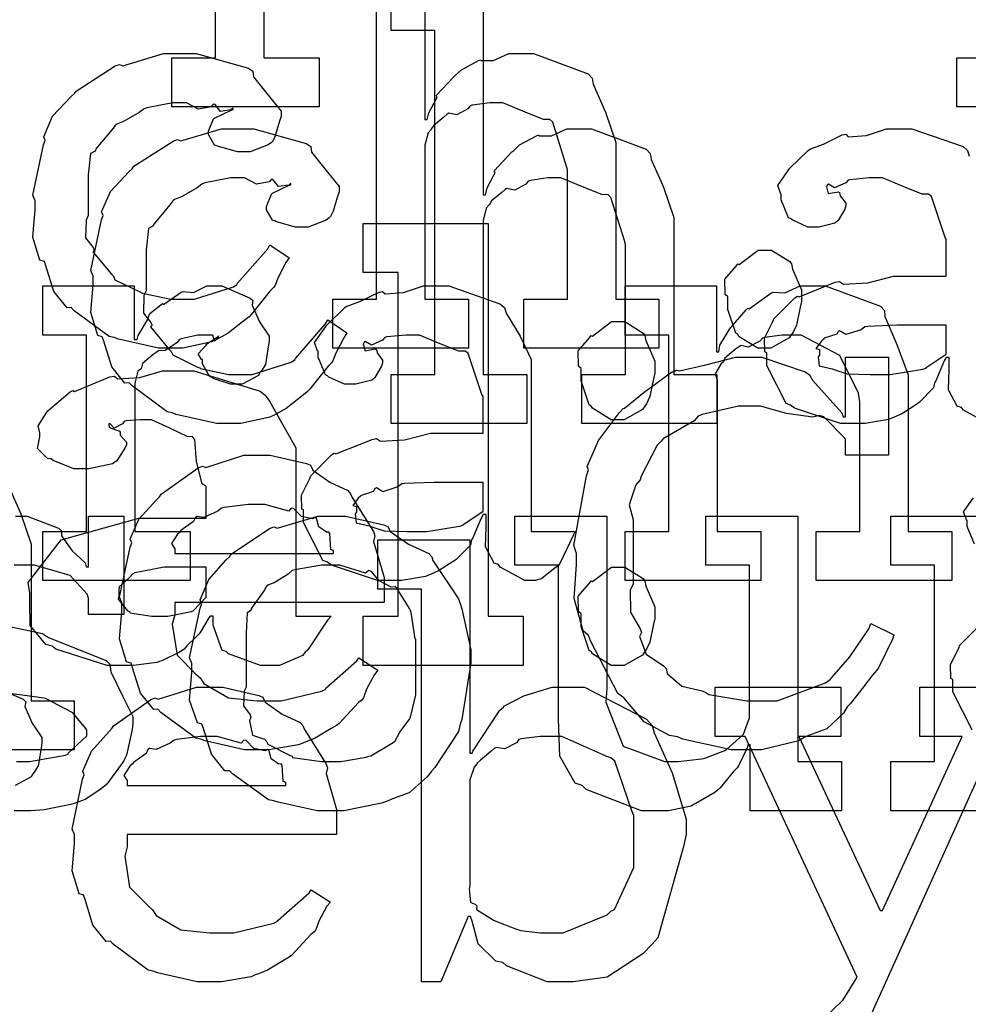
# Model space of a CAD drawing. Extents: x 0 to 8.5, y 0 to 11.
# Tile 160 of 256: x 5.1 to 5.368, y 4.26 to 4.538. Entities that reach past the tile are written whole.
import ezdxf

# ---------------------------------------------------------------- set-up
doc = ezdxf.new("R2010")
doc.units = 0
doc.layers.get('0').update_dxf_attribs({"linetype": 'CONTINUOUS'})

msp = doc.modelspace()

# ---------------------------------------------------------------- linework, layer by layer
at = {"color": 0}
for points in [[(5.169, 4.55994), (5.169, 4.52761), (5.18463, 4.52761), (5.18463, 4.51372), (5.14296, 4.51372), (5.14296, 4.52761), (5.14296, 4.52761), (5.15533, 4.52761), (5.15533, 4.61094)], [(5.21457, 4.57047), (5.21457, 4.51014), (5.21522, 4.51014), (5.21522, 4.51014), (5.21571, 4.5121), (5.21772, 4.5159), (5.21804, 4.51644), (5.21778, 4.51693), (5.22271, 4.52229), (5.22325, 4.52274), (5.22325, 4.52274), (5.22493, 4.52425), (5.22971, 4.52686), (5.23042, 4.52707), (5.23047, 4.52686), (5.234, 4.52686), (5.23828, 4.52881), (5.23975, 4.52881), (5.24528, 4.52881), (5.26074, 4.52306), (5.26188, 4.52186), (5.26215, 4.52013), (5.26568, 4.51226), (5.26861, 4.50369), (5.26861, 4.50082), (5.26861, 4.45936), (5.28076, 4.45936), (5.28076, 4.44547), (5.24257, 4.44547), (5.24257, 4.45936), (5.25493, 4.45936), (5.25493, 4.49604), (5.25467, 4.4969), (5.25076, 4.50939), (5.24994, 4.51014), (5.24815, 4.51019), (5.24224, 4.51258), (5.2366, 4.51492), (5.23475, 4.51492), (5.23292, 4.51492), (5.22797, 4.51421), (5.22738, 4.51406), (5.22672, 4.51318), (5.22358, 4.5115), (5.22136, 4.51193), (5.22086, 4.51167), (5.21989, 4.51085), (5.21696, 4.5084), (5.21647, 4.5076), (5.21631, 4.50732), (5.2155, 4.5064), (5.21457, 4.50288), (5.21457, 4.50168), (5.21457, 4.45936), (5.22694, 4.45936), (5.22694, 4.44547), (5.18853, 4.44547), (5.18853, 4.45936), (5.18853, 4.45936), (5.2009, 4.45936), (5.2009, 4.55658)], [(5.23101, 4.54921), (5.23101, 4.48888), (5.23167, 4.48888), (5.23167, 4.48888), (5.23215, 4.49083), (5.23415, 4.49463), (5.23449, 4.49517), (5.23421, 4.49567), (5.23915, 4.50103), (5.23969, 4.50146), (5.23969, 4.50146), (5.24138, 4.50299), (5.24615, 4.50558), (5.24685, 4.50581), (5.2469, 4.50558), (5.25043, 4.50558), (5.25472, 4.50754), (5.25618, 4.50754), (5.26172, 4.50754), (5.27718, 4.50179), (5.27832, 4.5006), (5.2786, 4.49886), (5.28212, 4.491), (5.28504, 4.48242), (5.28504, 4.47954), (5.28504, 4.4381), (5.29719, 4.4381), (5.29719, 4.42421), (5.259, 4.42421), (5.259, 4.4381), (5.27138, 4.4381), (5.27138, 4.47478), (5.27111, 4.47564), (5.26719, 4.48812), (5.26639, 4.48888), (5.2646, 4.48893), (5.25868, 4.49132), (5.25304, 4.49365), (5.25119, 4.49365), (5.24935, 4.49365), (5.24442, 4.49294), (5.24382, 4.49278), (5.24317, 4.49192), (5.24001, 4.49024), (5.23779, 4.49067), (5.23731, 4.4904), (5.23633, 4.48958), (5.2334, 4.48714), (5.23292, 4.48633), (5.23275, 4.48606), (5.23193, 4.48514), (5.23101, 4.48161), (5.23101, 4.48042), (5.23101, 4.4381), (5.24338, 4.4381), (5.24338, 4.42421), (5.20497, 4.42421), (5.20497, 4.4381), (5.20497, 4.4381), (5.21733, 4.4381), (5.21733, 4.53532), (5.20497, 4.53532), (5.20497, 4.54921)], [(5.40679, 4.51372), (5.36513, 4.51372), (5.36513, 4.52761), (5.36513, 4.52761), (5.3775, 4.52761)], [(5.37392, 4.42421), (5.36697, 4.428), (5.36643, 4.42876), (5.36524, 4.42914), (5.36279, 4.43375), (5.36296, 4.43946), (5.36296, 4.44135), (5.36296, 4.44287), (5.36208, 4.44287), (5.36154, 4.44189), (5.35915, 4.43631), (5.35883, 4.43571), (5.35851, 4.43425), (5.35454, 4.43028), (5.35406, 4.42985), (5.35292, 4.42914), (5.3495, 4.42692), (5.34739, 4.426), (5.34668, 4.42572), (5.34581, 4.42535), (5.33914, 4.42421), (5.33692, 4.42421), (5.33692, 4.42421), (5.33219, 4.42421), (5.31917, 4.42854), (5.31803, 4.42942), (5.31679, 4.4299), (5.31131, 4.44065), (5.31131, 4.44417), (5.31076, 4.44444), (5.31071, 4.44835), (5.31293, 4.45285), (5.31326, 4.4535), (5.31315, 4.45361), (5.31922, 4.45979), (5.31999, 4.46024), (5.32047, 4.46001), (5.33068, 4.46414), (5.33192, 4.46436), (5.33306, 4.4636), (5.3399, 4.46397), (5.34722, 4.46588), (5.34972, 4.46588), (5.36208, 4.46588), (5.36208, 4.47629), (5.36176, 4.47683), (5.35792, 4.48839), (5.3571, 4.4891), (5.35525, 4.4891), (5.34944, 4.49138), (5.34407, 4.49365), (5.34233, 4.49365), (5.34033, 4.49365), (5.3349, 4.49311), (5.33431, 4.493), (5.33365, 4.49224), (5.33051, 4.49083), (5.32878, 4.49186), (5.32844, 4.49169), (5.32844, 4.49149), (5.32818, 4.49115), (5.32872, 4.48921), (5.3316, 4.48975), (5.33192, 4.48953), (5.33208, 4.48861), (5.33365, 4.48654), (5.33365, 4.48583), (5.33339, 4.48486), (5.33149, 4.48161), (5.33106, 4.48128), (5.33062, 4.4809), (5.32607, 4.47976), (5.32454, 4.47976), (5.32292, 4.47976), (5.31847, 4.48178), (5.31803, 4.48215), (5.31749, 4.48236), (5.31543, 4.48742), (5.31543, 4.4891), (5.31526, 4.4891), (5.3144, 4.49154), (5.31722, 4.4955), (5.3176, 4.49604), (5.31787, 4.49642), (5.32303, 4.50146), (5.32368, 4.5019), (5.32368, 4.50185), (5.32736, 4.50319), (5.33268, 4.50581), (5.33365, 4.50603), (5.33436, 4.50526), (5.33957, 4.50564), (5.34521, 4.50754), (5.34711, 4.50754), (5.35238, 4.50754), (5.36686, 4.5025), (5.36817, 4.50146), (5.3686, 4.49983)], [(5.09668, 4.40653), (5.10021, 4.39865), (5.10314, 4.39008), (5.10314, 4.38721), (5.10314, 4.34576), (5.11529, 4.34576), (5.11529, 4.33187), (5.0771, 4.33187)], [(5.37011, 4.39003), (5.36806, 4.39507), (5.36806, 4.39675), (5.36789, 4.39675), (5.36703, 4.39919), (5.36985, 4.40315)], [(5.09874, 4.398), (5.102, 4.398), (5.11089, 4.39458), (5.11176, 4.39388), (5.11176, 4.39247), (5.11475, 4.38818), (5.11838, 4.38476), (5.11871, 4.38368), (5.11936, 4.38368), (5.11936, 4.398), (5.12935, 4.398), (5.12935, 4.37022), (5.11936, 4.37022), (5.11936, 4.37478), (5.11897, 4.37597), (5.11415, 4.38124), (5.10406, 4.38411), (5.10069, 4.38411), (5.09836, 4.38411)], [(5.38807, 4.31467), (5.3464, 4.31467), (5.3464, 4.32856), (5.3464, 4.32856), (5.35878, 4.32856), (5.35878, 4.38411), (5.3464, 4.38411), (5.3464, 4.398), (5.37224, 4.398)], [(5.097, 4.36675), (5.10633, 4.36481), (5.10801, 4.36367), (5.12435, 4.35715), (5.12543, 4.35612), (5.12565, 4.354), (5.12901, 4.34722), (5.13194, 4.34136), (5.13194, 4.33942), (5.13167, 4.33768), (5.1301, 4.3304), (5.12978, 4.32964), (5.12939, 4.32883), (5.12457, 4.32221), (5.12392, 4.32161), (5.12261, 4.32058), (5.11843, 4.31782), (5.11529, 4.31674), (5.11436, 4.3164), (5.11247, 4.31603), (5.10682, 4.31489), (5.10303, 4.31467), (5.10178, 4.31467), (5.10178, 4.31467), (5.09831, 4.31467)], [(5.36942, 4.33757), (5.36393, 4.34831), (5.36393, 4.35183), (5.36339, 4.35211), (5.36333, 4.35601), (5.36556, 4.36051), (5.36589, 4.36117), (5.36578, 4.36128), (5.37185, 4.36746)], [(5.09283, 4.34961), (5.10086, 4.34619), (5.10161, 4.34549), (5.10135, 4.34413), (5.10346, 4.33946), (5.10618, 4.33539), (5.10618, 4.33399), (5.10596, 4.33236), (5.10514, 4.32742), (5.104, 4.32563), (5.10357, 4.32508), (5.10314, 4.32428), (5.09858, 4.32183)], [(5.09896, 4.32856), (5.10265, 4.32856), (5.11285, 4.3304), (5.11372, 4.33074), (5.11356, 4.33094), (5.11893, 4.33583), (5.11893, 4.33746), (5.1186, 4.33794), (5.1149, 4.34239), (5.10715, 4.34646), (5.10482, 4.34679), (5.09483, 4.3481)], [(5.3265, 4.25493), (5.33285, 4.26112), (5.33339, 4.26193), (5.33686, 4.26758), (5.30518, 4.33572), (5.29671, 4.33572), (5.29671, 4.34961), (5.33231, 4.34961), (5.33231, 4.33572), (5.32036, 4.33572), (5.34337, 4.28646), (5.34403, 4.28646), (5.3666, 4.33572), (5.35465, 4.33572), (5.35465, 4.34961), (5.38504, 4.34961)], [(5.37636, 4.33572), (5.34056, 4.25651)]]:
    msp.add_lwpolyline(points, dxfattribs=at)
for points in [[(5.14333, 4.44547), (5.13917, 4.44547), (5.12782, 4.44803), (5.12663, 4.44851), (5.12522, 4.44879), (5.11529, 4.45611), (5.11447, 4.45697), (5.11328, 4.45692), (5.10954, 4.46153), (5.10732, 4.46875), (5.10688, 4.47), (5.10563, 4.47038), (5.10363, 4.47689), (5.10428, 4.4846), (5.10428, 4.48714), (5.10363, 4.48876), (5.10661, 4.50304), (5.1071, 4.50429), (5.10667, 4.50532), (5.10921, 4.51112), (5.11442, 4.51665), (5.11535, 4.51753), (5.11583, 4.51824), (5.1269, 4.52533), (5.12815, 4.52576), (5.12907, 4.52539), (5.14057, 4.52881), (5.14442, 4.52881), (5.14979, 4.52881), (5.16461, 4.52468), (5.1659, 4.52382), (5.16607, 4.52225), (5.17019, 4.51704), (5.17393, 4.51253), (5.17393, 4.51101), (5.17339, 4.50971), (5.17219, 4.50553), (5.1715, 4.50401), (5.17111, 4.50364), (5.17019, 4.50299), (5.16515, 4.50103), (5.16351, 4.50103), (5.16157, 4.50103), (5.15614, 4.5025), (5.15571, 4.50276), (5.155, 4.50293), (5.15332, 4.50592), (5.15332, 4.50689), (5.15332, 4.50689), (5.15474, 4.51036), (5.15506, 4.51058), (5.15506, 4.51058), (5.15972, 4.51286), (5.16026, 4.51297), (5.16026, 4.5134), (5.15967, 4.51292), (5.15674, 4.51247), (5.15517, 4.51443), (5.15462, 4.51449), (5.15408, 4.51378), (5.1505, 4.51313), (5.14708, 4.51492), (5.14594, 4.51492), (5.14324, 4.51492), (5.1359, 4.51351), (5.1351, 4.51318), (5.13374, 4.51215), (5.12929, 4.5096), (5.12733, 4.50885), (5.12685, 4.5084), (5.12603, 4.50732), (5.12153, 4.50196), (5.12121, 4.50125), (5.11996, 4.5006), (5.11925, 4.49457), (5.11925, 4.49257), (5.11925, 4.48301), (5.11865, 4.48167), (5.11854, 4.47667), (5.12067, 4.47401), (5.12099, 4.47325), (5.12056, 4.47276), (5.12582, 4.46642), (5.12642, 4.46588), (5.12679, 4.46485), (5.13385, 4.46143), (5.13465, 4.4611), (5.13465, 4.46104), (5.14264, 4.45936), (5.14529, 4.45936), (5.14931, 4.45936), (5.16037, 4.46283), (5.16135, 4.46349), (5.16157, 4.46386), (5.17008, 4.47364), (5.17068, 4.47478), (5.17611, 4.47108), (5.17524, 4.46972), (5.17296, 4.46533), (5.17215, 4.46322), (5.17176, 4.46262), (5.17079, 4.46169), (5.16547, 4.45508), (5.16482, 4.45437), (5.16336, 4.45324), (5.1589, 4.44971), (5.15636, 4.44829), (5.15549, 4.44786), (5.15429, 4.44726), (5.14606, 4.44547), (5.14333, 4.44547)], [(5.15972, 4.42421), (5.15554, 4.42421), (5.14421, 4.42676), (5.14301, 4.42725), (5.1416, 4.42751), (5.13167, 4.43485), (5.13086, 4.43571), (5.12967, 4.43565), (5.12592, 4.44026), (5.12369, 4.44749), (5.12326, 4.44874), (5.12201, 4.44911), (5.12001, 4.45562), (5.12067, 4.46332), (5.12067, 4.46588), (5.12001, 4.4675), (5.12299, 4.48178), (5.12349, 4.48301), (5.12304, 4.48406), (5.1256, 4.48986), (5.13081, 4.49539), (5.13172, 4.49625), (5.13222, 4.49696), (5.14328, 4.50407), (5.14453, 4.5045), (5.14546, 4.50412), (5.15696, 4.50754), (5.16081, 4.50754), (5.16618, 4.50754), (5.18099, 4.50342), (5.18229, 4.50256), (5.18246, 4.50097), (5.18658, 4.49576), (5.19032, 4.49126), (5.19032, 4.48975), (5.18978, 4.48844), (5.18858, 4.48426), (5.18788, 4.48275), (5.1875, 4.48236), (5.18658, 4.48172), (5.18153, 4.47976), (5.1799, 4.47976), (5.17796, 4.47976), (5.17253, 4.48122), (5.1721, 4.4815), (5.17139, 4.48167), (5.16971, 4.48465), (5.16971, 4.48562), (5.16971, 4.48562), (5.17111, 4.4891), (5.17144, 4.48931), (5.17144, 4.48931), (5.17611, 4.4916), (5.17665, 4.49169), (5.17665, 4.49214), (5.17606, 4.49164), (5.17312, 4.49121), (5.17156, 4.49317), (5.17101, 4.49322), (5.17046, 4.49251), (5.16689, 4.49186), (5.16347, 4.49365), (5.16233, 4.49365), (5.15961, 4.49365), (5.15229, 4.49224), (5.15147, 4.49192), (5.15012, 4.49089), (5.14567, 4.48833), (5.14372, 4.48757), (5.14324, 4.48714), (5.14242, 4.48606), (5.13792, 4.48068), (5.13758, 4.47999), (5.13633, 4.47933), (5.13564, 4.47331), (5.13564, 4.47131), (5.13564, 4.46175), (5.13504, 4.46039), (5.13493, 4.4554), (5.13704, 4.45275), (5.13737, 4.45199), (5.13693, 4.4515), (5.14219, 4.44515), (5.14279, 4.44461), (5.14318, 4.44358), (5.15022, 4.44015), (5.15104, 4.43983), (5.15104, 4.43978), (5.15901, 4.4381), (5.16168, 4.4381), (5.16569, 4.4381), (5.17676, 4.44157), (5.17774, 4.44222), (5.17796, 4.4426), (5.18647, 4.45236), (5.18707, 4.4535), (5.19249, 4.44982), (5.19162, 4.44846), (5.18935, 4.44407), (5.18853, 4.44194), (5.18815, 4.44135), (5.18718, 4.44043), (5.18186, 4.43381), (5.18121, 4.43311), (5.17974, 4.43197), (5.17529, 4.42844), (5.17275, 4.42703), (5.17188, 4.4266), (5.17068, 4.426), (5.16243, 4.42421), (5.15972, 4.42421)], [(5.19706, 4.36968), (5.20703, 4.36968), (5.20703, 4.4669), (5.19706, 4.4669), (5.19706, 4.48079), (5.23242, 4.48079), (5.23242, 4.36968), (5.2424, 4.36968), (5.2424, 4.35579), (5.19706, 4.35579), (5.19706, 4.36968)], [(5.31071, 4.44547), (5.30881, 4.44547), (5.30354, 4.44874), (5.30311, 4.44938), (5.30257, 4.44971), (5.30029, 4.45649), (5.30029, 4.45871), (5.30029, 4.46001), (5.29953, 4.46067), (5.29949, 4.465), (5.30263, 4.46869), (5.30311, 4.46935), (5.3035, 4.46918), (5.30886, 4.47325), (5.31071, 4.47325), (5.31261, 4.47325), (5.31782, 4.47), (5.31831, 4.46935), (5.31858, 4.46789), (5.32113, 4.46203), (5.32113, 4.46001), (5.32113, 4.45871), (5.32075, 4.45708), (5.31976, 4.45204), (5.31874, 4.45003), (5.31831, 4.44938), (5.31765, 4.4484), (5.31244, 4.44547), (5.31071, 4.44547)], [(5.10644, 4.39367), (5.11882, 4.39367), (5.11882, 4.44922), (5.10644, 4.44922), (5.10644, 4.46311), (5.13226, 4.46311), (5.13226, 4.44792), (5.13314, 4.44792), (5.13314, 4.44792), (5.13346, 4.44911), (5.13564, 4.4529), (5.13596, 4.45335), (5.13596, 4.45335), (5.13667, 4.45535), (5.13986, 4.45779), (5.14031, 4.45811), (5.14057, 4.45785), (5.14561, 4.46137), (5.14615, 4.46158), (5.14615, 4.46149), (5.14908, 4.46121), (5.15289, 4.46311), (5.15419, 4.46311), (5.15712, 4.46311), (5.16515, 4.45969), (5.1659, 4.45899), (5.16564, 4.45763), (5.16775, 4.45296), (5.17046, 4.44889), (5.17046, 4.44749), (5.17025, 4.44586), (5.16943, 4.44092), (5.16829, 4.43913), (5.16786, 4.43858), (5.16743, 4.43778), (5.16287, 4.43533), (5.16135, 4.43533), (5.15956, 4.43533), (5.15462, 4.43696), (5.15419, 4.43728), (5.15369, 4.43744), (5.15158, 4.44108), (5.15158, 4.44228), (5.15132, 4.44228), (5.15044, 4.4439), (5.15267, 4.4464), (5.15289, 4.44661), (5.15283, 4.44661), (5.15278, 4.44661), (5.15582, 4.44874), (5.15614, 4.44879), (5.15614, 4.449), (5.15603, 4.44862), (5.15506, 4.44749), (5.15457, 4.44922), (5.1544, 4.44922), (5.15381, 4.44922), (5.15246, 4.44922), (5.15201, 4.44922), (5.15028, 4.44922), (5.14561, 4.44814), (5.14507, 4.44792), (5.14432, 4.447), (5.14106, 4.44482), (5.13917, 4.44476), (5.13878, 4.44444), (5.13769, 4.44368), (5.1346, 4.44114), (5.13439, 4.44), (5.13422, 4.43967), (5.13331, 4.43896), (5.13249, 4.4356), (5.13249, 4.43446), (5.13249, 4.39367), (5.14811, 4.39367), (5.14811, 4.37978), (5.10644, 4.37978), (5.10644, 4.39367)], [(5.20583, 4.37978), (5.20111, 4.37978), (5.1881, 4.38411), (5.18696, 4.38499), (5.18571, 4.38547), (5.18024, 4.39621), (5.18024, 4.39974), (5.17969, 4.40001), (5.17964, 4.40392), (5.18186, 4.40842), (5.18218, 4.40907), (5.18207, 4.40918), (5.18815, 4.41536), (5.18892, 4.41581), (5.1894, 4.41558), (5.1996, 4.41971), (5.20085, 4.41992), (5.20199, 4.41917), (5.20882, 4.41954), (5.21615, 4.42144), (5.21864, 4.42144), (5.23101, 4.42144), (5.23101, 4.43186), (5.23068, 4.4324), (5.22683, 4.44396), (5.22601, 4.44467), (5.22418, 4.44467), (5.21837, 4.44694), (5.213, 4.44922), (5.21126, 4.44922), (5.20925, 4.44922), (5.20383, 4.44868), (5.20324, 4.44857), (5.20258, 4.44781), (5.19943, 4.4464), (5.19769, 4.44743), (5.19738, 4.44726), (5.19738, 4.44706), (5.1971, 4.44672), (5.19764, 4.44476), (5.20053, 4.44532), (5.20085, 4.4451), (5.20101, 4.44417), (5.20258, 4.44211), (5.20258, 4.4414), (5.20231, 4.44043), (5.20042, 4.43718), (5.19997, 4.43685), (5.19954, 4.43647), (5.19499, 4.43533), (5.19347, 4.43533), (5.19185, 4.43533), (5.18739, 4.43733), (5.18696, 4.43772), (5.18642, 4.43793), (5.18435, 4.44299), (5.18435, 4.44467), (5.18419, 4.44467), (5.18332, 4.4471), (5.18614, 4.45107), (5.18653, 4.45161), (5.18679, 4.45199), (5.19194, 4.45703), (5.1926, 4.45747), (5.1926, 4.45742), (5.19629, 4.45876), (5.20161, 4.46137), (5.20258, 4.46158), (5.20329, 4.46083), (5.2085, 4.46121), (5.21414, 4.46311), (5.21604, 4.46311), (5.22131, 4.46311), (5.23579, 4.45806), (5.23708, 4.45703), (5.23753, 4.4554), (5.24154, 4.44889), (5.24468, 4.44233), (5.24468, 4.44011), (5.24468, 4.39367), (5.25706, 4.39367), (5.25662, 4.39274), (5.25276, 4.3846), (5.25228, 4.3839), (5.25108, 4.38308), (5.24767, 4.38032), (5.24588, 4.37978), (5.24533, 4.37978), (5.24283, 4.37978), (5.23589, 4.38357), (5.23535, 4.38433), (5.23415, 4.38471), (5.23172, 4.38932), (5.23188, 4.39501), (5.23188, 4.39692), (5.23188, 4.39844), (5.23101, 4.39844), (5.23047, 4.39746), (5.22808, 4.39187), (5.22775, 4.39128), (5.22743, 4.38981), (5.22347, 4.38585), (5.22299, 4.38542), (5.22185, 4.38471), (5.21843, 4.38249), (5.21631, 4.38157), (5.2156, 4.38129), (5.21474, 4.38092), (5.20806, 4.37978), (5.20583, 4.37978)], [(5.27126, 4.39367), (5.28364, 4.39367), (5.28364, 4.44922), (5.27126, 4.44922), (5.27126, 4.46311), (5.2971, 4.46311), (5.2971, 4.44444), (5.29775, 4.44444), (5.29775, 4.44444), (5.29801, 4.4464), (5.3004, 4.45019), (5.30078, 4.45074), (5.30067, 4.45079), (5.30544, 4.45638), (5.30599, 4.45682), (5.30637, 4.45665), (5.31244, 4.4611), (5.31315, 4.46137), (5.31315, 4.46137), (5.3164, 4.46115), (5.32081, 4.46311), (5.32226, 4.46311), (5.32785, 4.46311), (5.34347, 4.45736), (5.34462, 4.45617), (5.34472, 4.45443), (5.34814, 4.44656), (5.35135, 4.43799), (5.35135, 4.43511), (5.35135, 4.39367), (5.36372, 4.39367), (5.36372, 4.37978), (5.32531, 4.37978), (5.32531, 4.39367), (5.33768, 4.39367), (5.33768, 4.43033), (5.33724, 4.43278), (5.33197, 4.44342), (5.32107, 4.44922), (5.31749, 4.44922), (5.31565, 4.44922), (5.31071, 4.44851), (5.31011, 4.44835), (5.30935, 4.44749), (5.30604, 4.44581), (5.30404, 4.44624), (5.3036, 4.44596), (5.30251, 4.44521), (5.29943, 4.44271), (5.29915, 4.44189), (5.29904, 4.44162), (5.29829, 4.44097), (5.29671, 4.43826), (5.29731, 4.43658), (5.29731, 4.43599), (5.29731, 4.39367), (5.30968, 4.39367), (5.30968, 4.37978), (5.27126, 4.37978), (5.27126, 4.39367)], [(5.26921, 4.42524), (5.26731, 4.42524), (5.26204, 4.4285), (5.26161, 4.42914), (5.26107, 4.42947), (5.25879, 4.43625), (5.25879, 4.43847), (5.25879, 4.43978), (5.25803, 4.44043), (5.25797, 4.44476), (5.26112, 4.44846), (5.26161, 4.44911), (5.26199, 4.44894), (5.26736, 4.45301), (5.26921, 4.45301), (5.27111, 4.45301), (5.27632, 4.44976), (5.27681, 4.44911), (5.27707, 4.44764), (5.27962, 4.44179), (5.27962, 4.43978), (5.27962, 4.43847), (5.27924, 4.43685), (5.27826, 4.43181), (5.27724, 4.42979), (5.27681, 4.42914), (5.27615, 4.42817), (5.27094, 4.42524), (5.26921, 4.42524)], [(5.34278, 4.4381), (5.34619, 4.4381), (5.35547, 4.43956), (5.35644, 4.43983), (5.35639, 4.44), (5.36208, 4.44379), (5.36208, 4.44504), (5.36208, 4.45199), (5.35124, 4.45199), (5.34819, 4.45199), (5.3399, 4.45167), (5.33908, 4.45156), (5.338, 4.45068), (5.33371, 4.44933), (5.33192, 4.45042), (5.33149, 4.45025), (5.33111, 4.44943), (5.32758, 4.44829), (5.32736, 4.44808), (5.32676, 4.44749), (5.32519, 4.44542), (5.32628, 4.44515), (5.32628, 4.44504), (5.32628, 4.44353), (5.3259, 4.44308), (5.32617, 4.44049), (5.32986, 4.43967), (5.33062, 4.4394), (5.33062, 4.4394), (5.3341, 4.43826), (5.3406, 4.4381), (5.34278, 4.4381)], [(5.30626, 4.33187), (5.30122, 4.33187), (5.2876, 4.33496), (5.28608, 4.33556), (5.28381, 4.33594), (5.27664, 4.33985), (5.27192, 4.34543), (5.27089, 4.34663), (5.26915, 4.34782), (5.2615, 4.36253), (5.2609, 4.36421), (5.25933, 4.36556), (5.25678, 4.37468), (5.25743, 4.38428), (5.25743, 4.38743), (5.25672, 4.38971), (5.26031, 4.4094), (5.2609, 4.41108), (5.26053, 4.412), (5.26367, 4.41943), (5.26964, 4.42731), (5.27067, 4.42844), (5.27106, 4.42854), (5.27664, 4.43306), (5.28435, 4.43869), (5.28586, 4.43929), (5.28657, 4.43907), (5.29406, 4.44081), (5.30251, 4.44299), (5.30539, 4.44299), (5.3099, 4.44299), (5.32221, 4.43886), (5.3234, 4.43799), (5.32422, 4.43647), (5.33257, 4.42725), (5.33296, 4.42606), (5.33361, 4.42606), (5.33361, 4.44299), (5.34576, 4.44299), (5.34576, 4.41521), (5.33361, 4.41521), (5.33361, 4.41954), (5.3335, 4.41992), (5.32742, 4.42606), (5.32622, 4.42649), (5.32438, 4.426), (5.31689, 4.42703), (5.30957, 4.4291), (5.30713, 4.4291), (5.30333, 4.4291), (5.29303, 4.42676), (5.29194, 4.42626), (5.29075, 4.42492), (5.28196, 4.41986), (5.28131, 4.41911), (5.28028, 4.41803), (5.27576, 4.40935), (5.27544, 4.40826), (5.27425, 4.4069), (5.2724, 4.40115), (5.27349, 4.39692), (5.27349, 4.39546), (5.27349, 4.37875), (5.27263, 4.37711), (5.27274, 4.37088), (5.27544, 4.3661), (5.27588, 4.36507), (5.27533, 4.36399), (5.27718, 4.35894), (5.28207, 4.35563), (5.28282, 4.35487), (5.2831, 4.35346), (5.28728, 4.34988), (5.29303, 4.34858), (5.29411, 4.34814), (5.29492, 4.34754), (5.30567, 4.34576), (5.30931, 4.34576), (5.31429, 4.34576), (5.3279, 4.35086), (5.32926, 4.35183), (5.32969, 4.35238), (5.33479, 4.35818), (5.34017, 4.3661), (5.34076, 4.36768), (5.34728, 4.36442), (5.34694, 4.36322), (5.34304, 4.35531), (5.3425, 4.35444), (5.34115, 4.35292), (5.33746, 4.34814), (5.3349, 4.34489), (5.33404, 4.34403), (5.33306, 4.34224), (5.32829, 4.33783), (5.32308, 4.33599), (5.32189, 4.33535), (5.32042, 4.33447), (5.30979, 4.33187), (5.30626, 4.33187)], [(5.12989, 4.35579), (5.12468, 4.35579), (5.11014, 4.36035), (5.10906, 4.36122), (5.10726, 4.36165), (5.10281, 4.36703), (5.10275, 4.37392), (5.10275, 4.37619), (5.10226, 4.37924), (5.1116, 4.39133), (5.13357, 4.39746), (5.14094, 4.39746), (5.15267, 4.39746), (5.15267, 4.40636), (5.15153, 4.40717), (5.14996, 4.41347), (5.14942, 4.41971), (5.14876, 4.42046), (5.14729, 4.42051), (5.14236, 4.4229), (5.13721, 4.42524), (5.13553, 4.42524), (5.134, 4.42524), (5.12989, 4.42492), (5.12944, 4.42481), (5.12901, 4.42415), (5.12663, 4.42285), (5.12538, 4.42421), (5.12511, 4.42415), (5.12511, 4.42372), (5.12528, 4.42307), (5.1281, 4.42199), (5.12836, 4.42176), (5.12836, 4.4209), (5.1301, 4.41894), (5.1301, 4.41829), (5.12967, 4.41726), (5.12739, 4.41368), (5.12685, 4.41331), (5.12614, 4.41282), (5.11947, 4.41135), (5.11729, 4.41135), (5.11518, 4.41135), (5.10938, 4.41374), (5.10883, 4.41417), (5.10775, 4.41433), (5.10493, 4.4171), (5.10558, 4.42046), (5.10558, 4.42156), (5.10558, 4.42156), (5.10508, 4.4235), (5.10753, 4.42736), (5.10796, 4.42785), (5.10796, 4.42785), (5.11415, 4.43311), (5.1149, 4.43349), (5.1154, 4.43326), (5.12543, 4.43739), (5.12663, 4.43761), (5.12765, 4.43685), (5.13385, 4.43722), (5.14031, 4.43913), (5.14247, 4.43913), (5.14919, 4.43913), (5.16792, 4.43338), (5.16938, 4.43218), (5.17057, 4.4305), (5.17806, 4.41732), (5.17806, 4.41287), (5.17806, 4.36968), (5.18804, 4.36968), (5.18696, 4.3686), (5.18143, 4.36014), (5.18067, 4.35949), (5.1799, 4.35856), (5.17344, 4.35579), (5.17133, 4.35579), (5.16808, 4.35579), (5.15896, 4.35906), (5.15831, 4.35969), (5.15722, 4.36003), (5.15462, 4.36714), (5.15462, 4.36947), (5.15462, 4.36968), (5.15375, 4.36968), (5.15343, 4.36925), (5.15099, 4.36513), (5.15072, 4.36469), (5.14979, 4.36388), (5.14719, 4.36128), (5.14643, 4.36035), (5.14615, 4.36014), (5.14513, 4.35949), (5.14008, 4.3571), (5.13943, 4.35688), (5.13872, 4.35661), (5.13206, 4.35579), (5.12989, 4.35579)], [(5.16764, 4.33187), (5.16351, 4.33187), (5.15235, 4.33442), (5.15115, 4.3349), (5.14974, 4.33518), (5.13981, 4.3425), (5.139, 4.34337), (5.13781, 4.34332), (5.13406, 4.34793), (5.13183, 4.35514), (5.1314, 4.35639), (5.13015, 4.35678), (5.12815, 4.36328), (5.12879, 4.37099), (5.12879, 4.37354), (5.12815, 4.37511), (5.13113, 4.38921), (5.13162, 4.39046), (5.13118, 4.3915), (5.13363, 4.39714), (5.13857, 4.40261), (5.13943, 4.40349), (5.13992, 4.40424), (5.15039, 4.41168), (5.15158, 4.41217), (5.15256, 4.41178), (5.16336, 4.41521), (5.16699, 4.41521), (5.17079, 4.41521), (5.18104, 4.41287), (5.18218, 4.41238), (5.18283, 4.41103), (5.18767, 4.40761), (5.19271, 4.40522), (5.19347, 4.40435), (5.19396, 4.40326), (5.19997, 4.39361), (5.20042, 4.39242), (5.20003, 4.39085), (5.20301, 4.38064), (5.20301, 4.37722), (5.20301, 4.37354), (5.14378, 4.37354), (5.14378, 4.37007), (5.14307, 4.36746), (5.14442, 4.35867), (5.14974, 4.35335), (5.15093, 4.35226), (5.15196, 4.35064), (5.15896, 4.34657), (5.1671, 4.34576), (5.16982, 4.34576), (5.17393, 4.34576), (5.18528, 4.34847), (5.18631, 4.34901), (5.18653, 4.34933), (5.19526, 4.35704), (5.19586, 4.35792), (5.20128, 4.35444), (5.20031, 4.35325), (5.19803, 4.34907), (5.19715, 4.34663), (5.19672, 4.34597), (5.19575, 4.34526), (5.19026, 4.33936), (5.18956, 4.33882), (5.18804, 4.33789), (5.18349, 4.33518), (5.18088, 4.33415), (5.18001, 4.33382), (5.17882, 4.33333), (5.17042, 4.33187), (5.16764, 4.33187)], [(5.21169, 4.39367), (5.21511, 4.39367), (5.22439, 4.39513), (5.22537, 4.3954), (5.22532, 4.39556), (5.23101, 4.39936), (5.23101, 4.40061), (5.23101, 4.40756), (5.22017, 4.40756), (5.21712, 4.40756), (5.20882, 4.40722), (5.20801, 4.40712), (5.20692, 4.40625), (5.20264, 4.40489), (5.20085, 4.40597), (5.20042, 4.40582), (5.20003, 4.405), (5.1965, 4.40386), (5.19629, 4.40365), (5.19569, 4.40306), (5.19412, 4.40099), (5.19521, 4.40072), (5.19521, 4.40061), (5.19521, 4.39908), (5.19482, 4.39865), (5.1951, 4.39606), (5.19879, 4.39524), (5.19954, 4.39497), (5.19954, 4.39497), (5.20301, 4.39382), (5.20953, 4.39367), (5.21169, 4.39367)], [(5.14378, 4.38743), (5.18869, 4.38743), (5.18869, 4.38829), (5.18793, 4.38857), (5.18761, 4.39312), (5.18739, 4.3935), (5.18668, 4.39344), (5.18451, 4.39497), (5.18392, 4.39735), (5.18349, 4.39763), (5.18278, 4.39725), (5.17964, 4.39789), (5.1774, 4.40012), (5.17676, 4.40022), (5.17606, 4.39936), (5.16922, 4.40132), (5.16699, 4.40132), (5.1645, 4.40132), (5.15771, 4.40044), (5.15701, 4.40022), (5.15593, 4.39936), (5.15196, 4.39757), (5.15007, 4.39789), (5.14963, 4.39763), (5.14908, 4.39649), (5.14551, 4.39393), (5.14529, 4.3935), (5.14453, 4.3929), (5.14285, 4.39025), (5.14378, 4.38878), (5.14378, 4.38829), (5.14378, 4.38743)], [(5.1881, 4.31467), (5.18403, 4.31467), (5.17301, 4.31706), (5.17182, 4.31749), (5.17031, 4.31776), (5.1601, 4.32508), (5.15924, 4.32596), (5.15793, 4.32596), (5.15419, 4.33068), (5.15186, 4.33794), (5.15142, 4.33919), (5.15018, 4.33957), (5.14794, 4.34597), (5.1486, 4.35379), (5.1486, 4.35633), (5.14794, 4.35792), (5.15093, 4.37201), (5.15142, 4.37326), (5.15099, 4.37435), (5.15343, 4.3801), (5.15836, 4.38564), (5.15924, 4.3865), (5.15972, 4.38726), (5.17057, 4.39453), (5.17182, 4.39497), (5.17279, 4.39458), (5.18425, 4.398), (5.1881, 4.398), (5.19211, 4.398), (5.2029, 4.39551), (5.20415, 4.39497), (5.20475, 4.39361), (5.20996, 4.39008), (5.21565, 4.38747), (5.21653, 4.3865), (5.21685, 4.38542), (5.22407, 4.37457), (5.22456, 4.37326), (5.22504, 4.37175), (5.2276, 4.36019), (5.2276, 4.35633), (5.22732, 4.35476), (5.22504, 4.3405), (5.22456, 4.33919), (5.22407, 4.33708), (5.21739, 4.32693), (5.21653, 4.32596), (5.21522, 4.32422), (5.21013, 4.31972), (5.20535, 4.31803), (5.20415, 4.31749), (5.20226, 4.31679), (5.19162, 4.31467), (5.1881, 4.31467)], [(5.28147, 4.31467), (5.27588, 4.31467), (5.26019, 4.32064), (5.25911, 4.32183), (5.25711, 4.32249), (5.25276, 4.33014), (5.25239, 4.34056), (5.25239, 4.34397), (5.25239, 4.38411), (5.24001, 4.38411), (5.24001, 4.398), (5.26606, 4.398), (5.26606, 4.34939), (5.26579, 4.34538), (5.27067, 4.3329), (5.28233, 4.32856), (5.28624, 4.32856), (5.28624, 4.32856), (5.29281, 4.32932), (5.2934, 4.32943), (5.29378, 4.32954), (5.29943, 4.33176), (5.29992, 4.33203), (5.29992, 4.33203), (5.30436, 4.33594), (5.30469, 4.33637), (5.30469, 4.33637), (5.30643, 4.34093), (5.30643, 4.34244), (5.30643, 4.38411), (5.29406, 4.38411), (5.29406, 4.398), (5.3201, 4.398), (5.3201, 4.32856), (5.33247, 4.32856), (5.33247, 4.31467), (5.30664, 4.31467), (5.30664, 4.33333), (5.30599, 4.33333), (5.30572, 4.33247), (5.30328, 4.32742), (5.30296, 4.32682), (5.30192, 4.32574), (5.29899, 4.32215), (5.29807, 4.32107), (5.29775, 4.32075), (5.2966, 4.31982), (5.29124, 4.31674), (5.29058, 4.3164), (5.28988, 4.31597), (5.28353, 4.31467), (5.28147, 4.31467)], [(5.25331, 4.26628), (5.24914, 4.26628), (5.23763, 4.27083), (5.2366, 4.27171), (5.23465, 4.27214), (5.22965, 4.27701), (5.22792, 4.28347), (5.22749, 4.28472), (5.22683, 4.28472), (5.21903, 4.26628), (5.2136, 4.26628), (5.2136, 4.37739), (5.20122, 4.37739), (5.20122, 4.39128), (5.22726, 4.39128), (5.22726, 4.33094), (5.22792, 4.33094), (5.22814, 4.33149), (5.23579, 4.3431), (5.23682, 4.34397), (5.23687, 4.34424), (5.24257, 4.34717), (5.2506, 4.34961), (5.25331, 4.34961), (5.25971, 4.34961), (5.27729, 4.3406), (5.27892, 4.33876), (5.27946, 4.33675), (5.2845, 4.32536), (5.28847, 4.31233), (5.28847, 4.30794), (5.28776, 4.30458), (5.28049, 4.27875), (5.27892, 4.27692), (5.27626, 4.27425), (5.26617, 4.26764), (5.25651, 4.26628), (5.25331, 4.26628)], [(5.13943, 4.36968), (5.14182, 4.36968), (5.14839, 4.37099), (5.14899, 4.37121), (5.14899, 4.37121), (5.15267, 4.37511), (5.15267, 4.37642), (5.15267, 4.38357), (5.14378, 4.38357), (5.14079, 4.38357), (5.13249, 4.38194), (5.13183, 4.38162), (5.13092, 4.38069), (5.12804, 4.37804), (5.12793, 4.37701), (5.12793, 4.37663), (5.12793, 4.37532), (5.12771, 4.37451), (5.13043, 4.37121), (5.13097, 4.37099), (5.13103, 4.37067), (5.13732, 4.36968), (5.13943, 4.36968)], [(5.1881, 4.32856), (5.19075, 4.32856), (5.19797, 4.32986), (5.19874, 4.33008), (5.19928, 4.33024), (5.20562, 4.33399), (5.20611, 4.33442), (5.20611, 4.33442), (5.20747, 4.33692), (5.21024, 4.34056), (5.21044, 4.34115), (5.21044, 4.34115), (5.21197, 4.3475), (5.21197, 4.34961), (5.21197, 4.36307), (5.21181, 4.36328), (5.21067, 4.37071), (5.21044, 4.37131), (5.21024, 4.3719), (5.2066, 4.37761), (5.20611, 4.37804), (5.20503, 4.37793), (5.20161, 4.37972), (5.19949, 4.38238), (5.19874, 4.3826), (5.19775, 4.38183), (5.19049, 4.38411), (5.1881, 4.38411), (5.18533, 4.38411), (5.17779, 4.38286), (5.17703, 4.3826), (5.17589, 4.38162), (5.17193, 4.37918), (5.17003, 4.37847), (5.16965, 4.37804), (5.16911, 4.37696), (5.16553, 4.37196), (5.16531, 4.37131), (5.16422, 4.37061), (5.16401, 4.36496), (5.16401, 4.36307), (5.16401, 4.34961), (5.16342, 4.34853), (5.16319, 4.34435), (5.1651, 4.34179), (5.16531, 4.34115), (5.16488, 4.34011), (5.16581, 4.33604), (5.16917, 4.33496), (5.16965, 4.33442), (5.17008, 4.3335), (5.17626, 4.33035), (5.17703, 4.33008), (5.17708, 4.32969), (5.18533, 4.32856), (5.1881, 4.32856)], [(5.26921, 4.35579), (5.26731, 4.35579), (5.26204, 4.35906), (5.26161, 4.35969), (5.26107, 4.36003), (5.25879, 4.36681), (5.25879, 4.36903), (5.25879, 4.37033), (5.25803, 4.37099), (5.25797, 4.37532), (5.26112, 4.37901), (5.26161, 4.37967), (5.26199, 4.3795), (5.26736, 4.38357), (5.26921, 4.38357), (5.27111, 4.38357), (5.27632, 4.38032), (5.27681, 4.37967), (5.27707, 4.37819), (5.27962, 4.37235), (5.27962, 4.37033), (5.27962, 4.36903), (5.27924, 4.3674), (5.27826, 4.36236), (5.27724, 4.36035), (5.27681, 4.35969), (5.27615, 4.35872), (5.27094, 4.35579), (5.26921, 4.35579)], [(5.15419, 4.26628), (5.15007, 4.26628), (5.13889, 4.26882), (5.13769, 4.26932), (5.13629, 4.26958), (5.12636, 4.27692), (5.12554, 4.27778), (5.12435, 4.27772), (5.12061, 4.28233), (5.11838, 4.28956), (5.11794, 4.29081), (5.11669, 4.29118), (5.11469, 4.29769), (5.11535, 4.30539), (5.11535, 4.30794), (5.11469, 4.30951), (5.11768, 4.32362), (5.11817, 4.32487), (5.11774, 4.3259), (5.12017, 4.33154), (5.12511, 4.33703), (5.12597, 4.33789), (5.12646, 4.33865), (5.13693, 4.34608), (5.13813, 4.34657), (5.13911, 4.34619), (5.1499, 4.34961), (5.15354, 4.34961), (5.15733, 4.34961), (5.16758, 4.34728), (5.16872, 4.34679), (5.16938, 4.34543), (5.17421, 4.34201), (5.17925, 4.33963), (5.18001, 4.33876), (5.1805, 4.33768), (5.18653, 4.32801), (5.18696, 4.32682), (5.18658, 4.32525), (5.18956, 4.31506), (5.18956, 4.31164), (5.18956, 4.30794), (5.13032, 4.30794), (5.13032, 4.30447), (5.12961, 4.30186), (5.13097, 4.29308), (5.13629, 4.28776), (5.13747, 4.28668), (5.13851, 4.28504), (5.14551, 4.28097), (5.15365, 4.28017), (5.15636, 4.28017), (5.16049, 4.28017), (5.17182, 4.28288), (5.17285, 4.28342), (5.17307, 4.28375), (5.18181, 4.29144), (5.1824, 4.29232), (5.18782, 4.28885), (5.18685, 4.28765), (5.18457, 4.28347), (5.18371, 4.28103), (5.18326, 4.28039), (5.18229, 4.27968), (5.17681, 4.27376), (5.17611, 4.27322), (5.17458, 4.27229), (5.17003, 4.26958), (5.16743, 4.26856), (5.16656, 4.26824), (5.16536, 4.26774), (5.15696, 4.26628), (5.15419, 4.26628)], [(5.13032, 4.32183), (5.17524, 4.32183), (5.17524, 4.32269), (5.17449, 4.32297), (5.17415, 4.32753), (5.17393, 4.3279), (5.17324, 4.32785), (5.17106, 4.32937), (5.17046, 4.33176), (5.17003, 4.33203), (5.16932, 4.33165), (5.16618, 4.33231), (5.16396, 4.33453), (5.16331, 4.33464), (5.1626, 4.33376), (5.15576, 4.33572), (5.15354, 4.33572), (5.15104, 4.33572), (5.14426, 4.33485), (5.14356, 4.33464), (5.14247, 4.33376), (5.13851, 4.33197), (5.13661, 4.33231), (5.13618, 4.33203), (5.13564, 4.33089), (5.13206, 4.32835), (5.13183, 4.3279), (5.13108, 4.32731), (5.12939, 4.32465), (5.13032, 4.32319), (5.13032, 4.32269), (5.13032, 4.32183)], [(5.24918, 4.28017), (5.25369, 4.28017), (5.26611, 4.28526), (5.26719, 4.28624), (5.26824, 4.28678), (5.27371, 4.29861), (5.27371, 4.30251), (5.27371, 4.31337), (5.27311, 4.31461), (5.26828, 4.32867), (5.26719, 4.32964), (5.26606, 4.33003), (5.25336, 4.33572), (5.24918, 4.33572), (5.24718, 4.33572), (5.24181, 4.33501), (5.24115, 4.33485), (5.2405, 4.33393), (5.23714, 4.33214), (5.23469, 4.33257), (5.23421, 4.33225), (5.23324, 4.33143), (5.23025, 4.329), (5.22944, 4.32824), (5.22922, 4.3279), (5.22851, 4.32704), (5.22726, 4.32346), (5.22726, 4.32226), (5.22726, 4.29362), (5.22711, 4.29249), (5.22743, 4.28885), (5.22889, 4.28814), (5.22922, 4.28776), (5.22917, 4.28678), (5.23367, 4.28396), (5.23421, 4.28364), (5.23421, 4.28364), (5.2405, 4.28119), (5.24115, 4.28103), (5.24164, 4.28082), (5.24729, 4.28017), (5.24918, 4.28017)]]:
    msp.add_lwpolyline(points, close=True, dxfattribs=at)

doc.saveas('drawing.dxf')
